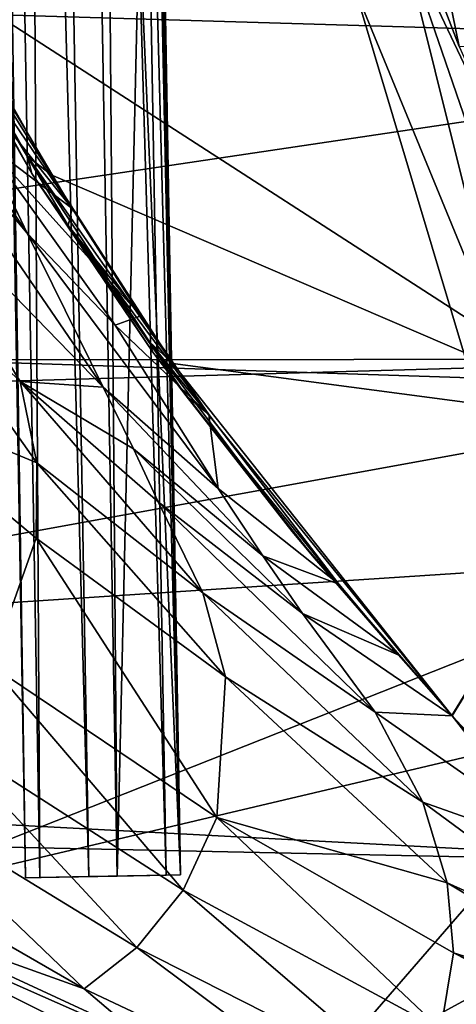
# Model space of a CAD drawing. Header units: metres. Extents: x -1004 to 0, y -708 to 0.
# Tile 51 of 103: x -115 to -88, y -565 to -505. Entities that reach past the tile are written whole.
import ezdxf

# ---------------------------------------------------------------- set-up
doc = ezdxf.new("R2010")
doc.units = ezdxf.units.M

msp = doc.modelspace()

# ---------------------------------------------------------------- linework, layer by layer
at = {"layer": 'top01'}
for points in [[(-92.572594, -485.640137, 251.46524), (-77.797905, -529.937927, 241.289352), (-119.697685, -502.863037, 253.428101)], [(-51.296959, -486.906036, 211.991547), (-51.296959, -507.918365, 223.661514), (-96.513596, -485.414246, 216.199951)], [(-96.513596, -485.414246, 216.199951), (-51.296959, -507.918365, 223.661514), (-88.224358, -506.992615, 227.168167)], [(-88.224358, -506.992615, 227.168167), (-92.572594, -485.640137, 251.46524), (-96.513596, -485.414246, 216.199951)], [(-77.797905, -529.937927, 241.289352), (-92.572594, -485.640137, 251.46524), (-79.032692, -527.407532, 239.605972)], [(-92.572594, -485.640137, 251.46524), (-88.224358, -506.992615, 227.168167), (-79.032692, -527.407532, 239.605972)], [(-83.23317, -512.793579, 1567.591064), (-89.719086, -495.656189, 1568.41626), (-87.684021, -492.278046, 1548.911987)], [(-83.840202, -516.665894, 1578.04187), (-91.85453, -499.777618, 1587.479614), (-89.719086, -495.656189, 1568.41626)], [(-83.23317, -512.793579, 1567.591064), (-83.840202, -516.665894, 1578.04187), (-89.719086, -495.656189, 1568.41626)], [(-51.545155, -496.0578, 663.263245), (-194.274643, -502.723389, 659.525696), (-56.237461, -506.85965, 663.14032)], [(-94.581787, -503.411377, 1606.137939), (-86.334953, -530.964478, 1606.353882), (-61.482239, -499.254852, 1607.004761)], [(-85.336723, -525.952698, 1597.484497), (-94.581787, -503.411377, 1606.137939), (-91.85453, -499.777618, 1587.479614)], [(-84.52343, -521.107605, 1588.035278), (-85.336723, -525.952698, 1597.484497), (-91.85453, -499.777618, 1587.479614)], [(-83.840202, -516.665894, 1578.04187), (-84.52343, -521.107605, 1588.035278), (-91.85453, -499.777618, 1587.479614)], [(-125.620399, -501.658295, 357.534943), (-117.134186, -512.752869, 356.566284), (-114.465675, -518.338806, 366.478912)], [(-114.465675, -518.338806, 366.478912), (-124.260544, -506.638794, 367.760254), (-125.620399, -501.658295, 357.534943)], [(-119.697685, -502.863037, 253.428101), (-113.011658, -514.785217, 250.164398), (-120.855598, -502.206787, 275.682159)], [(-120.855598, -502.206787, 275.682159), (-113.011658, -514.785217, 250.164398), (-114.444221, -513.654724, 277.107758)], [(-120.855598, -502.206787, 275.682159), (-114.444221, -513.654724, 277.107758), (-120.517441, -503.609802, 296.504913)], [(-194.274643, -502.723389, 659.525696), (-173.657959, -524.301758, 660.065552), (-56.237461, -506.85965, 663.14032)], [(-77.797905, -529.937927, 241.289352), (-113.011658, -514.785217, 250.164398), (-119.697685, -502.863037, 253.428101)], [(-114.444221, -513.654724, 277.107758), (-114.174606, -514.700439, 302.643372), (-120.517441, -503.609802, 296.504913)], [(-120.517441, -503.609802, 296.504913), (-114.174606, -514.700439, 302.643372), (-118.533409, -506.830017, 317.324951)], [(-85.336723, -525.952698, 1597.484497), (-86.334953, -530.964478, 1606.353882), (-94.581787, -503.411377, 1606.137939)], [(-122.770683, -514.412109, 388.940582), (-124.260544, -506.638794, 367.760254), (-109.852455, -527.700195, 387.249664)], [(-124.260544, -506.638794, 367.760254), (-114.465675, -518.338806, 366.478912), (-109.852455, -527.700195, 387.249664)], [(-115.903404, -509.786743, 337.624542), (-111.736649, -516.838867, 346.600128), (-119.976524, -506.58429, 347.005463)], [(-119.976524, -506.58429, 347.005463), (-111.736649, -516.838867, 346.600128), (-117.134186, -512.752869, 356.566284)], [(-56.237461, -506.85965, 663.14032), (-173.657959, -524.301758, 660.065552), (-66.514153, -527.81189, 662.871216)], [(-111.98085, -517.870544, 328.175842), (-111.736649, -516.838867, 346.600128), (-118.533409, -506.830017, 317.324951)], [(-111.736649, -516.838867, 346.600128), (-115.903404, -509.786743, 337.624542), (-118.533409, -506.830017, 317.324951)], [(-114.174606, -514.700439, 302.643372), (-111.98085, -517.870544, 328.175842), (-118.533409, -506.830017, 317.324951)], [(-117.134186, -512.752869, 356.566284), (-109.11866, -523.920776, 365.994415), (-114.465675, -518.338806, 366.478912)], [(-111.736649, -516.838867, 346.600128), (-107.557587, -523.364746, 355.959808), (-117.134186, -512.752869, 356.566284)], [(-117.134186, -512.752869, 356.566284), (-107.557587, -523.364746, 355.959808), (-109.11866, -523.920776, 365.994415)], [(-113.011658, -514.785217, 250.164398), (-105.610764, -526.26239, 246.879181), (-114.444221, -513.654724, 277.107758)], [(-114.444221, -513.654724, 277.107758), (-105.610764, -526.26239, 246.879181), (-107.030022, -524.942322, 278.690796)], [(-114.174606, -514.700439, 302.643372), (-114.444221, -513.654724, 277.107758), (-107.030022, -524.942322, 278.690796)], [(-122.770683, -514.412109, 388.940582), (-114.890663, -527.354065, 409.895569), (-122.890099, -519.562317, 410.749725)], [(-122.770683, -514.412109, 388.940582), (-109.852455, -527.700195, 387.249664), (-114.890663, -527.354065, 409.895569)], [(-111.98085, -517.870544, 328.175842), (-114.174606, -514.700439, 302.643372), (-106.83831, -525.563782, 309.314453)], [(-106.83831, -525.563782, 309.314453), (-114.174606, -514.700439, 302.643372), (-107.030022, -524.942322, 278.690796)], [(-77.797905, -529.937927, 241.289352), (-105.610764, -526.26239, 246.879181), (-113.011658, -514.785217, 250.164398)], [(-111.98085, -517.870544, 328.175842), (-107.557587, -523.364746, 355.959808), (-111.736649, -516.838867, 346.600128)], [(-104.801994, -528.221863, 339.935059), (-103.420624, -529.353943, 365.689636), (-111.98085, -517.870544, 328.175842)], [(-103.420624, -529.353943, 365.689636), (-107.557587, -523.364746, 355.959808), (-111.98085, -517.870544, 328.175842)], [(-104.801994, -528.221863, 339.935059), (-111.98085, -517.870544, 328.175842), (-106.83831, -525.563782, 309.314453)], [(-109.852455, -527.700195, 387.249664), (-114.465675, -518.338806, 366.478912), (-102.872833, -533.851746, 386.614288)], [(-114.465675, -518.338806, 366.478912), (-109.11866, -523.920776, 365.994415), (-102.872833, -533.851746, 386.614288)], [(-124.888504, -527.71637, 455.336273), (-122.890099, -519.562317, 410.749725), (-113.868492, -532.299072, 432.145721)], [(-122.890099, -519.562317, 410.749725), (-114.890663, -527.354065, 409.895569), (-113.868492, -532.299072, 432.145721)], [(-109.11866, -523.920776, 365.994415), (-107.557587, -523.364746, 355.959808), (-103.420624, -529.353943, 365.689636)], [(-102.872833, -533.851746, 386.614288), (-109.11866, -523.920776, 365.994415), (-103.420624, -529.353943, 365.689636)], [(-173.657959, -524.301758, 660.065552), (-150.604462, -543.086487, 660.66925), (-66.514153, -527.81189, 662.871216)], [(-105.610764, -526.26239, 246.879181), (-88.668709, -547.652344, 240.376358), (-107.030022, -524.942322, 278.690796)], [(-107.030022, -524.942322, 278.690796), (-88.668709, -547.652344, 240.376358), (-88.671097, -547.649719, 282.308929)], [(-106.83831, -525.563782, 309.314453), (-107.030022, -524.942322, 278.690796), (-98.368561, -536.462585, 316.514069)], [(-107.030022, -524.942322, 278.690796), (-88.671097, -547.649719, 282.308929), (-98.368561, -536.462585, 316.514069)], [(-104.801994, -528.221863, 339.935059), (-106.83831, -525.563782, 309.314453), (-98.368561, -536.462585, 316.514069)], [(-88.668709, -547.652344, 240.376358), (-105.610764, -526.26239, 246.879181), (-77.797905, -529.937927, 241.289352)], [(-113.868492, -532.299072, 432.145721), (-113.921768, -536.87384, 454.824524), (-124.888504, -527.71637, 455.336273)], [(-113.921768, -536.87384, 454.824524), (-116.675323, -544.601563, 501.049255), (-124.888504, -527.71637, 455.336273)], [(-113.868492, -532.299072, 432.145721), (-114.890663, -527.354065, 409.895569), (-103.795685, -540.199951, 431.496185)], [(-114.890663, -527.354065, 409.895569), (-106.500702, -534.661499, 409.128479), (-103.795685, -540.199951, 431.496185)], [(-109.852455, -527.700195, 387.249664), (-108.015343, -531.450256, 398.056549), (-114.890663, -527.354065, 409.895569)], [(-108.015343, -531.450256, 398.056549), (-106.500702, -534.661499, 409.128479), (-114.890663, -527.354065, 409.895569)], [(-102.872833, -533.851746, 386.614288), (-100.141312, -537.938843, 397.409515), (-109.852455, -527.700195, 387.249664)], [(-100.141312, -537.938843, 397.409515), (-108.015343, -531.450256, 398.056549), (-109.852455, -527.700195, 387.249664)], [(-66.514153, -527.81189, 662.871216), (-150.604462, -543.086487, 660.66925), (-72.072311, -537.939941, 662.725708)], [(-97.006386, -538.088257, 352.600098), (-95.527374, -539.672241, 386.216644), (-104.801994, -528.221863, 339.935059)], [(-95.527374, -539.672241, 386.216644), (-103.420624, -529.353943, 365.689636), (-104.801994, -528.221863, 339.935059)], [(-97.006386, -538.088257, 352.600098), (-104.801994, -528.221863, 339.935059), (-98.368561, -536.462585, 316.514069)], [(-103.420624, -529.353943, 365.689636), (-95.527374, -539.672241, 386.216644), (-102.872833, -533.851746, 386.614288)], [(-88.651115, -547.671753, 240.370224), (-88.668709, -547.652344, 240.376358), (-77.797905, -529.937927, 241.289352)], [(-77.797905, -529.937927, 241.289352), (-74.978409, -565.226013, 234.657715), (-88.651115, -547.671753, 240.370224)], [(-100.141312, -537.938843, 397.409515), (-97.747787, -541.443481, 408.510498), (-108.015343, -531.450256, 398.056549)], [(-97.747787, -541.443481, 408.510498), (-106.500702, -534.661499, 409.128479), (-108.015343, -531.450256, 398.056549)], [(-102.413887, -545.290466, 454.364899), (-113.921768, -536.87384, 454.824524), (-113.868492, -532.299072, 432.145721)], [(-103.795685, -540.199951, 431.496185), (-102.413887, -545.290466, 454.364899), (-113.868492, -532.299072, 432.145721)], [(-95.527374, -539.672241, 386.216644), (-100.141312, -537.938843, 397.409515), (-102.872833, -533.851746, 386.614288)], [(-103.795685, -540.199951, 431.496185), (-106.500702, -534.661499, 409.128479), (-93.328949, -547.437622, 430.964935)], [(-106.500702, -534.661499, 409.128479), (-97.747787, -541.443481, 408.510498), (-93.328949, -547.437622, 430.964935)], [(-98.368561, -536.462585, 316.514069), (-88.671097, -547.649719, 282.308929), (-88.670853, -547.649963, 324.239838)], [(-98.368561, -536.462585, 316.514069), (-88.670853, -547.649963, 324.239838), (-97.006386, -538.088257, 352.600098)], [(-102.94101, -553.844055, 501.049255), (-116.675323, -544.601563, 501.049255), (-113.921768, -536.87384, 454.824524)], [(-102.413887, -545.290466, 454.364899), (-102.94101, -553.844055, 501.049255), (-113.921768, -536.87384, 454.824524)], [(-150.604462, -543.086487, 660.66925), (-125.190681, -558.979065, 661.334717), (-72.072311, -537.939941, 662.725708)], [(-72.072311, -537.939941, 662.725708), (-125.190681, -558.979065, 661.334717), (-77.892075, -547.822693, 662.573303)], [(-95.527374, -539.672241, 386.216644), (-91.924286, -543.968018, 396.996796), (-100.141312, -537.938843, 397.409515)], [(-91.924286, -543.968018, 396.996796), (-97.747787, -541.443481, 408.510498), (-100.141312, -537.938843, 397.409515)], [(-88.66748, -547.653687, 366.170746), (-91.924286, -543.968018, 396.996796), (-97.006386, -538.088257, 352.600098)], [(-91.924286, -543.968018, 396.996796), (-95.527374, -539.672241, 386.216644), (-97.006386, -538.088257, 352.600098)], [(-88.670853, -547.649963, 324.239838), (-88.66748, -547.653687, 366.170746), (-97.006386, -538.088257, 352.600098)], [(-93.328949, -547.437622, 430.964935), (-90.436241, -552.91864, 453.981445), (-103.795685, -540.199951, 431.496185)], [(-90.436241, -552.91864, 453.981445), (-102.413887, -545.290466, 454.364899), (-103.795685, -540.199951, 431.496185)], [(-93.328949, -547.437622, 430.964935), (-97.747787, -541.443481, 408.510498), (-88.651123, -547.671753, 408.139984)], [(-97.747787, -541.443481, 408.510498), (-88.661072, -547.660767, 408.103271), (-88.651123, -547.671753, 408.139984)], [(-91.924286, -543.968018, 396.996796), (-88.661072, -547.660767, 408.103271), (-97.747787, -541.443481, 408.510498)], [(-88.66748, -547.653687, 366.170746), (-88.661072, -547.660767, 408.103271), (-91.924286, -543.968018, 396.996796)], [(-119.955078, -548.649414, 532.748108), (-116.675323, -544.601563, 501.049255), (-104.981209, -558.268799, 532.724182)], [(-116.675323, -544.601563, 501.049255), (-102.94101, -553.844055, 501.049255), (-104.981209, -558.268799, 532.724182)], [(-88.952423, -557.815979, 477.398926), (-102.94101, -553.844055, 501.049255), (-102.413887, -545.290466, 454.364899)], [(-90.436241, -552.91864, 453.981445), (-88.952423, -557.815979, 477.398926), (-102.413887, -545.290466, 454.364899)], [(-88.651123, -547.671753, 408.139984), (-80.482582, -556.432129, 440.146881), (-93.328949, -547.437622, 430.964935)], [(-80.482582, -556.432129, 440.146881), (-90.436241, -552.91864, 453.981445), (-93.328949, -547.437622, 430.964935)], [(-125.190681, -558.979065, 661.334717), (-98.355598, -571.425781, 662.037415), (-77.892075, -547.822693, 662.573303)], [(-77.892075, -547.822693, 662.573303), (-98.355598, -571.425781, 662.037415), (-78.39241, -563.357239, 662.560181)], [(-88.668709, -547.652344, 240.376358), (-88.651115, -547.671753, 240.370224), (-88.671097, -547.649719, 282.308929)], [(-88.671097, -547.649719, 282.308929), (-88.651115, -547.671753, 240.370224), (-88.670853, -547.649963, 324.239838)], [(-88.651115, -547.671753, 240.370224), (-88.651123, -547.671753, 408.139984), (-88.670853, -547.649963, 324.239838)], [(-88.670853, -547.649963, 324.239838), (-88.651123, -547.671753, 408.139984), (-88.66748, -547.653687, 366.170746)], [(-88.651123, -547.671753, 408.139984), (-88.661072, -547.660767, 408.103271), (-88.66748, -547.653687, 366.170746)], [(-81.290047, -556.450806, 408.139984), (-80.482582, -556.432129, 440.146881), (-88.651123, -547.671753, 408.139984)], [(-88.651123, -547.671753, 408.139984), (-88.651115, -547.671753, 240.370224), (-81.290047, -556.450806, 408.139984)], [(-88.651115, -547.671753, 240.370224), (-74.978409, -565.226013, 234.657715), (-81.290047, -556.450806, 408.139984)], [(-107.808052, -561.742798, 564.52356), (-123.890366, -551.904968, 564.550598), (-119.955078, -548.649414, 532.748108)], [(-104.981209, -558.268799, 532.724182), (-107.808052, -561.742798, 564.52356), (-119.955078, -548.649414, 532.748108)], [(-110.991776, -564.261292, 596.39978), (-128.123047, -554.364319, 596.417236), (-123.890366, -551.904968, 564.550598)], [(-107.808052, -561.742798, 564.52356), (-110.991776, -564.261292, 596.39978), (-123.890366, -551.904968, 564.550598)], [(-80.482582, -556.432129, 440.146881), (-75.679482, -563.794556, 472.196136), (-90.436241, -552.91864, 453.981445)], [(-75.679482, -563.794556, 472.196136), (-88.952423, -557.815979, 477.398926), (-90.436241, -552.91864, 453.981445)], [(-104.981209, -558.268799, 532.724182), (-102.94101, -553.844055, 501.049255), (-89.341682, -566.729431, 532.700256)], [(-102.94101, -553.844055, 501.049255), (-88.577454, -562.074707, 501.049255), (-89.341682, -566.729431, 532.700256)], [(-88.952423, -557.815979, 477.398926), (-88.577454, -562.074707, 501.049255), (-102.94101, -553.844055, 501.049255)], [(-110.991776, -564.261292, 596.39978), (-129.740738, -557.559143, 628.322754), (-128.123047, -554.364319, 596.417236)], [(-129.740738, -557.559143, 628.322754), (-98.355598, -571.425781, 662.037415), (-125.190681, -558.979065, 661.334717)], [(-129.740738, -557.559143, 628.322754), (-103.389359, -570.721741, 628.322754), (-98.355598, -571.425781, 662.037415)], [(-103.389359, -570.721741, 628.322754), (-129.740738, -557.559143, 628.322754), (-110.991776, -564.261292, 596.39978)], [(-75.679482, -563.794556, 472.196136), (-74.512703, -566.471375, 485.62915), (-88.952423, -557.815979, 477.398926)], [(-74.512703, -566.471375, 485.62915), (-88.577454, -562.074707, 501.049255), (-88.952423, -557.815979, 477.398926)], [(-91.023666, -570.274963, 564.49646), (-107.808052, -561.742798, 564.52356), (-104.981209, -558.268799, 532.724182)], [(-89.341682, -566.729431, 532.700256), (-91.023666, -570.274963, 564.49646), (-104.981209, -558.268799, 532.724182)], [(-93.122002, -572.70575, 596.382385), (-110.991776, -564.261292, 596.39978), (-107.808052, -561.742798, 564.52356)], [(-91.023666, -570.274963, 564.49646), (-93.122002, -572.70575, 596.382385), (-107.808052, -561.742798, 564.52356)], [(-89.341682, -566.729431, 532.700256), (-88.577454, -562.074707, 501.049255), (-73.538696, -569.785034, 504.227203)], [(-88.577454, -562.074707, 501.049255), (-73.659073, -569.250854, 501.049255), (-73.538696, -569.785034, 504.227203)], [(-74.512703, -566.471375, 485.62915), (-73.659073, -569.250854, 501.049255), (-88.577454, -562.074707, 501.049255)], [(-98.355598, -571.425781, 662.037415), (-76.483864, -578.776123, 662.610168), (-78.39241, -563.357239, 662.560181)], [(-93.122002, -572.70575, 596.382385), (-103.389359, -570.721741, 628.322754), (-110.991776, -564.261292, 596.39978)]]:
    msp.add_3dface(points, dxfattribs=at)
at = {"layer": 'top0123413'}
for points in [[(-110.724922, -557.434387, 1635.92395), (-117.705887, -157.495331, 1635.92395), (-121.535522, -157.56218, 1632.709961)], [(-121.535522, -157.56218, 1632.709961), (-120.667419, -157.547028, 1627.786011), (-114.554565, -557.501282, 1632.709961)], [(-114.554565, -557.501282, 1632.709961), (-110.724922, -557.434387, 1635.92395), (-121.535522, -157.56218, 1632.709961)], [(-120.667419, -157.547028, 1627.786011), (-115.969666, -157.465027, 1626.075806), (-113.686455, -557.486084, 1627.786011)], [(-120.667419, -157.547028, 1627.786011), (-113.686455, -557.486084, 1627.786011), (-114.554565, -557.501282, 1632.709961)], [(-106.027176, -557.352417, 1634.213867), (-113.008141, -157.413345, 1634.213867), (-117.705887, -157.495331, 1635.92395)], [(-110.724922, -557.434387, 1635.92395), (-106.027176, -557.352417, 1634.213867), (-117.705887, -157.495331, 1635.92395)], [(-115.969666, -157.465027, 1626.075806), (-108.988708, -557.404114, 1626.075806), (-113.686455, -557.486084, 1627.786011)], [(-115.969666, -157.465027, 1626.075806), (-109.490639, -497.403717, 1626.203857), (-108.988708, -557.404114, 1626.075806)], [(-105.159065, -557.33728, 1629.289795), (-112.14003, -157.398193, 1629.289795), (-113.008141, -157.413345, 1634.213867)], [(-106.027176, -557.352417, 1634.213867), (-105.159065, -557.33728, 1629.289795), (-113.008141, -157.413345, 1634.213867)], [(-112.14003, -157.398193, 1629.289795), (-105.159065, -557.33728, 1629.289795), (-111.313599, -217.392899, 1628.775024)], [(-105.159065, -557.33728, 1629.289795), (-106.426926, -497.35025, 1628.775024), (-111.313599, -217.392899, 1628.775024)], [(-109.490639, -497.403717, 1626.203857), (-107.655632, -499.371948, 1627.169678), (-108.988708, -557.404114, 1626.075806)], [(-105.159065, -557.33728, 1629.289795), (-106.713753, -498.769196, 1628.235474), (-106.426926, -497.35025, 1628.775024)], [(-107.655632, -499.371948, 1627.169678), (-106.713753, -498.769196, 1628.235474), (-105.159065, -557.33728, 1629.289795)], [(-108.988708, -557.404114, 1626.075806), (-107.655632, -499.371948, 1627.169678), (-105.159065, -557.33728, 1629.289795)], [(-114.554565, -557.501282, 1632.709961), (-113.686455, -557.486084, 1627.786011), (-110.724922, -557.434387, 1635.92395)], [(-113.686455, -557.486084, 1627.786011), (-108.988708, -557.404114, 1626.075806), (-110.724922, -557.434387, 1635.92395)], [(-110.724922, -557.434387, 1635.92395), (-108.988708, -557.404114, 1626.075806), (-106.027176, -557.352417, 1634.213867)], [(-108.988708, -557.404114, 1626.075806), (-105.159065, -557.33728, 1629.289795), (-106.027176, -557.352417, 1634.213867)]]:
    msp.add_3dface(points, dxfattribs=at)
at = {"layer": 'top0123459'}
for points in [[(-10, -10, 90), (-787.024658, -653.266907, 90), (-994.049377, -10, 90)], [(-217.024689, -653.266907, 90), (-787.024658, -653.266907, 90), (-10, -10, 90)], [(-10.00001, -694.05426, 90), (-217.024689, -653.266907, 90), (-10, -10, 90)], [(-489.911804, -508.234253, 109.466858), (-59.186478, -280.118256, 113.448639), (-406.116364, -74.810768, 117.032295)], [(-58.259861, -341.679413, 112.374084), (-59.186478, -280.118256, 113.448639), (-489.911804, -508.234253, 109.466858)], [(-477.822876, -511.707336, 109.406235), (-58.259861, -341.679413, 112.374084), (-489.911804, -508.234253, 109.466858)], [(-477.822876, -511.707336, 109.406235), (-59.563019, -403.233765, 111.299652), (-58.259861, -341.679413, 112.374084)], [(-61.050343, -433.983154, 110.762917), (-59.563019, -403.233765, 111.299652), (-477.822876, -511.707336, 109.406235)], [(-466.023346, -517.788696, 109.300079), (-61.050343, -433.983154, 110.762917), (-477.822876, -511.707336, 109.406235)], [(-466.023346, -517.788696, 109.300079), (-63.094246, -464.700592, 110.226746), (-61.050343, -433.983154, 110.762917)], [(-65.694054, -495.375977, 109.691299), (-63.094246, -464.700592, 110.226746), (-466.023346, -517.788696, 109.300079)], [(-455.487305, -526.294312, 109.151611), (-65.694054, -495.375977, 109.691299), (-466.023346, -517.788696, 109.300079)], [(-68.848915, -525.999268, 109.156769), (-65.694054, -495.375977, 109.691299), (-455.487305, -526.294312, 109.151611)], [(-446.894409, -536.790833, 108.968399), (-68.848915, -525.999268, 109.156769), (-455.487305, -526.294312, 109.151611)], [(-72.5578, -556.560425, 108.623322), (-68.848915, -525.999268, 109.156769), (-446.894409, -536.790833, 108.968399)], [(-440.641205, -548.787048, 108.759003), (-72.5578, -556.560425, 108.623322), (-446.894409, -536.790833, 108.968399)], [(-209.649582, -631.589539, 107.313683), (-72.5578, -556.560425, 108.623322), (-440.641205, -548.787048, 108.759003)], [(-209.649582, -631.589539, 107.313683), (-161.048935, -627.41449, 107.386559), (-72.5578, -556.560425, 108.623322)], [(-161.048935, -627.41449, 107.386559), (-76.819489, -587.049438, 108.091133), (-72.5578, -556.560425, 108.623322)]]:
    msp.add_3dface(points, dxfattribs=at)

doc.saveas('drawing.dxf')
